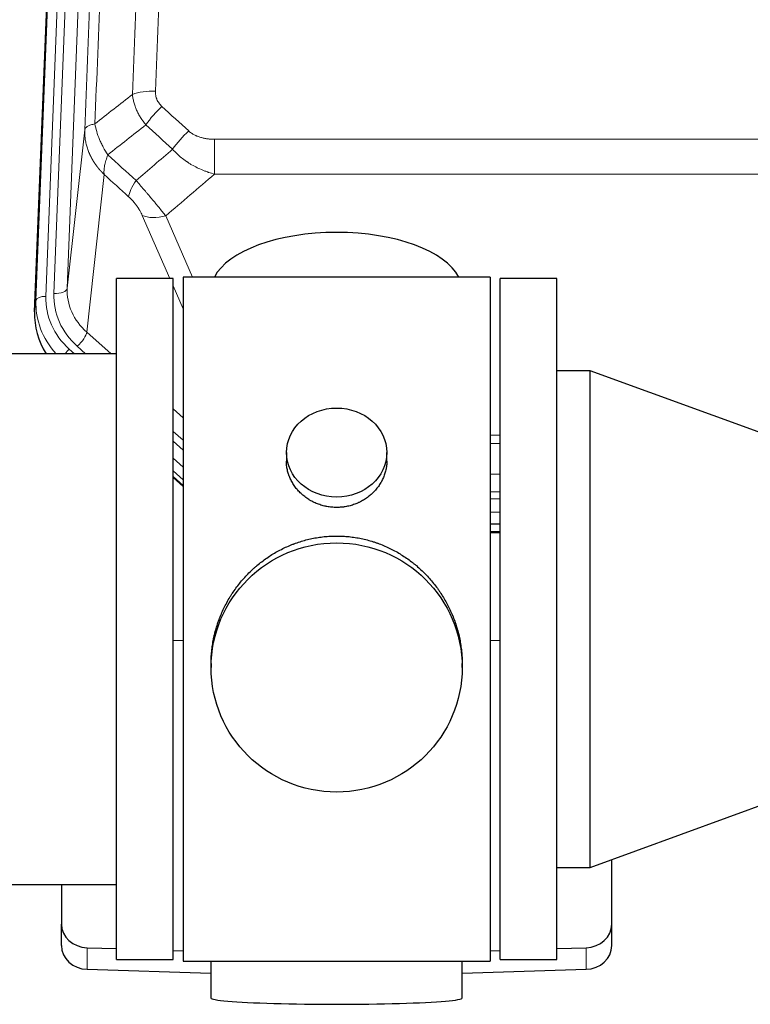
# Model space of a CAD drawing. Header units: inches. Extents: x 0 to 29700, y -16 to 21000.
# Tile 67 of 212: x 6190 to 6409, y 8882 to 9177. Entities that reach past the tile are written whole.
import ezdxf

# ---------------------------------------------------------------- set-up
doc = ezdxf.new("R2010")
doc.units = ezdxf.units.IN
doc.layers.add('254', color=7, linetype='Continuous', true_color=0xffffff)

msp = doc.modelspace()

# ---------------------------------------------------------------- linework, layer by layer
at = {"layer": '254', "color": 110, "linetype": 'Continuous', "lineweight": 13}
for p, q in [((6211.048, 9426.651), (6197.937, 9093.629)), ((6200.329, 9094.465), (6213.395, 9426.359)), ((6217.387, 9427.985), (6204.321, 9096.092)), ((6194.943, 9092.409), (6208.054, 9425.431)), ((6204.321, 9096.092), (6209.569, 9143.498)), ((6248.498, 9140.697), (6248.498, 9130.266)), ((6248.498, 9140.697), (6481.671, 9140.697)), ((6215.383, 9130.146), (6210.159, 9082.946)), ((6481.671, 9130.266), (6248.498, 9130.266)), ((6235.122, 9098.965), (6226.81, 9117.896)), ((6233.872, 9117.746), (6241.929, 9099.394)), ((6239.085, 9089.94), (6236.085, 9096.772)), ((6194.563, 9088.972), (6194.943, 9092.409)), ((6210.159, 9082.946), (6217.466, 9076.464)), ((6207.334, 9078.691), (6209.843, 9076.465)), ((6204.942, 9077.855), (6206.51, 9076.465)), ((6236.084, 9059.95), (6239.084, 9057.289)), ((6236.085, 9053.189), (6239.084, 9050.528)), ((6331.087, 9052.05), (6334.086, 9052.05)), ((6236.085, 9050.232), (6239.084, 9047.571)), ((6334.086, 9049.605), (6331.087, 9049.605)), ((6239.084, 9042.5), (6236.084, 9045.161)), ((6331.086, 9040.347), (6334.085, 9040.347)), ((6236.084, 9039.653), (6239.084, 9036.992)), ((6334.085, 9035.054), (6331.086, 9035.054)), ((6331.085, 9032.963), (6334.086, 9032.963)), ((6334.086, 9028.993), (6331.085, 9028.993)), ((6331.086, 9023.241), (6334.087, 9023.241)), ((6210.305, 8892.048), (6210.305, 8898.512)), ((6359.864, 8892.048), (6359.864, 8898.512))]:
    msp.add_line(p, q, dxfattribs=at)
at = {"layer": '254', "color": 2, "linetype": 'Continuous', "lineweight": 25}
for p, q in [((6194.563, 9088.972), (6207.68, 9422.173)), ((6236.085, 9098.965), (6219.085, 9098.965)), ((6219.085, 8894.965), (6219.085, 9098.965)), ((6236.085, 8894.965), (6236.085, 9098.965)), ((6331.085, 9099.395), (6239.085, 9099.395)), ((6239.085, 9099.395), (6239.085, 8894.535)), ((6331.085, 9099.395), (6331.085, 8894.535)), ((6351.085, 9098.96), (6334.085, 9098.96)), ((6334.085, 8894.96), (6334.085, 9098.96)), ((6351.085, 8894.96), (6351.085, 9098.96)), ((6219.085, 9076.465), (6123.085, 9076.465)), ((6361.085, 9071.357), (6351.085, 9071.357)), ((6461.085, 9034.96), (6361.085, 9071.357)), ((6361.085, 8922.563), (6361.085, 9071.357)), ((6270.037, 9046.834), (6270.037, 9044.261)), ((6300.132, 9044.249), (6300.132, 9046.834)), ((6239.084, 9038.724), (6236.084, 9041.385)), ((6236.084, 9039.385), (6239.084, 9036.724)), ((6334.087, 9025.355), (6331.085, 9025.355)), ((6331.086, 9022.851), (6334.087, 9022.851)), ((6239.085, 8990.568), (6236.085, 8990.475)), ((6334.084, 8990.475), (6331.084, 8990.568)), ((6247.445, 8983.614), (6247.445, 8982.476)), ((6322.724, 8982.476), (6322.724, 8983.614)), ((6361.085, 8922.563), (6461.085, 8958.96)), ((6367.585, 8905.604), (6367.585, 8924.93)), ((6351.085, 8922.563), (6361.085, 8922.563)), ((6123.085, 8917.465), (6219.085, 8917.465)), ((6202.585, 8917.465), (6202.585, 8905.604)), ((6202.585, 8899.14), (6202.585, 8905.604)), ((6367.585, 8899.14), (6367.585, 8905.604)), ((6210.305, 8898.512), (6219.085, 8898.24)), ((6351.084, 8898.24), (6359.864, 8898.512)), ((6236.085, 8897.714), (6239.085, 8897.621)), ((6331.084, 8897.621), (6334.084, 8897.714)), ((6219.085, 8894.965), (6236.085, 8894.965)), ((6239.085, 8894.535), (6286.539, 8894.535)), ((6247.42, 8894.535), (6247.42, 8883.471)), ((6286.539, 8894.535), (6331.085, 8894.535)), ((6322.749, 8883.471), (6322.749, 8894.535)), ((6334.085, 8894.96), (6351.085, 8894.96)), ((6210.305, 8892.048), (6247.422, 8890.898)), ((6322.748, 8890.898), (6359.864, 8892.048))]:
    msp.add_line(p, q, dxfattribs=at)
at = {"layer": '254', "color": 110, "linetype": 'Continuous', "lineweight": 13}
for centre, major_axis, ratio, start_param, end_param in [((6230.759, 9150.789), (9.992, -0.404), 0.431453, 1.5882535, 2.3480729), ((6232.731, 9146.195), (-6.729, -7.397), 0.3051216, 4.388767, 5.1358022), ((6240.74, 9138.903), (6.736, 7.391), 0.3030979, 1.2497453, 1.9956357), ((6229.784, 9129.516), (6.719, 7.407), 0.3029797, 1.994528, 2.7400357), ((6233.872, 9123.918), (9.156, 4.02), 0.5833249, 3.617995, 4.4616661), ((6200.329, 9096.312), (-3.997, 0.157), 0.4614673, 1.5889619, 3.1073983), ((6224.348, 9095.593), (-20.033, -0.591), 0.8872905, 6.2219242, 7.0410373), ((6197.937, 9092.244), (-2.998, 0.118), 0.4614673, 4.7305545, 6.248991), ((6221.956, 9092.911), (-24.034, -0.11), 0.8859493, 6.2442616, 7.0633748), ((6224.348, 9093.746), (-24.034, -0.11), 0.8859493, 6.2442616, 7.0633748), ((6221.956, 9091.525), (27.029, -0.244), 0.8851019, 3.1148362, 3.8326992), ((6207.334, 9080.538), (-2.654, -2.992), 0.3265056, 1.2180917, 2.7365282), ((6204.942, 9076.47), (-1.991, -2.244), 0.3265056, 4.3596844, 4.9963838)]:
    msp.add_ellipse(centre, major_axis=major_axis, ratio=ratio, start_param=start_param, end_param=end_param, dxfattribs=at)
at = {"layer": '254', "color": 2, "linetype": 'Continuous', "lineweight": 25}
for centre, major_axis, ratio, start_param, end_param in [((6285.085, 9095.423), (-37.64, 0), 0.4617486, 3.372107, 6.0525728), ((6221.584, 9088.163), (-27.038, -0.124), 0.8859493, 6.2442616, 6.7882167), ((6210.585, 8905.604), (-8, 0), 0.8870108, 0, 1.5358897), ((6359.585, 8905.604), (-8, 0), 0.8870108, 1.6057029, 3.1415927), ((6210.585, 8899.14), (-8, 0), 0.8870108, 0, 1.5358897), ((6359.585, 8899.14), (-8, 0), 0.8870108, 1.6057029, 3.1415927), ((6285.085, 8883.471), (-37.664, 0), 0.0504434, 0, 3.1415927)]:
    msp.add_ellipse(centre, major_axis=major_axis, ratio=ratio, start_param=start_param, end_param=end_param, dxfattribs=at)
for centre, major_axis, ratio in [((6285.085, 9046.834), (15.048, 0), 0.8870108), ((6285.085, 8982.476), (-37.64, 0), 0.9914449)]:
    msp.add_ellipse(centre, major_axis=major_axis, ratio=ratio, dxfattribs=at)
at = {"layer": '254', "color": 110, "linetype": 'Continuous', "lineweight": 13}
for points, knots in [([(6242.718, 9474.109), (6242.28, 9461.396), (6241.39, 9435.818), (6240.469, 9409.938), (6239.767, 9390.415), (6239.531, 9383.889), (6239.055, 9370.798), (6238.815, 9364.234), (6238.09, 9344.484), (6237.599, 9331.247), (6236.975, 9314.612), (6236.85, 9311.281), (6236.599, 9304.61), (6236.22, 9294.592), (6235.838, 9284.538), (6235.067, 9264.379), (6234.025, 9237.371), (6232.417, 9196.467), (6231.317, 9168.937), (6230.759, 9155.106)], [0, 0, 0, 0, 0.125, 0.25, 0.25, 0.3125, 0.3125, 0.375, 0.375, 0.5, 0.5, 0.53125, 0.53125, 0.5625, 0.625, 0.625, 0.75, 0.875, 1, 1, 1, 1]), ([(6223.876, 9154.145), (6224.434, 9167.958), (6225.536, 9195.454), (6227.146, 9236.306), (6228.189, 9263.28), (6228.961, 9283.412), (6229.344, 9293.454), (6229.723, 9303.46), (6229.975, 9310.122), (6230.1, 9313.449), (6230.724, 9330.063), (6231.216, 9343.283), (6231.943, 9363.007), (6232.183, 9369.563), (6232.659, 9382.637), (6232.895, 9389.155), (6233.598, 9408.654), (6234.52, 9434.5), (6235.412, 9460.046), (6235.85, 9472.743)], [0, 0, 0, 0, 0.125, 0.25, 0.375, 0.375, 0.4375, 0.46875, 0.46875, 0.5, 0.5, 0.625, 0.625, 0.6875, 0.6875, 0.75, 0.75, 0.875, 1, 1, 1, 1]), ([(6224.853, 9469.174), (6224.797, 9467.562), (6224.742, 9465.949), (6224.63, 9462.72), (6224.461, 9457.873), (6224.066, 9446.538), (6223.722, 9436.778), (6223.029, 9417.202), (6222.088, 9390.946), (6220.63, 9351.101), (6219.626, 9324.23), (6219.052, 9309.029), (6218.988, 9307.338), (6218.86, 9303.956), (6218.667, 9298.878), (6218.216, 9287.008), (6217.824, 9276.793), (6217.496, 9268.259), (6217.43, 9266.551), (6217.298, 9263.133), (6217.1, 9258.003), (6216.635, 9246.011), (6216.232, 9235.695), (6215.42, 9215.013), (6214.323, 9187.304), (6213.195, 9159.331), (6212.624, 9145.278)], [0, 0, 0, 0, 0.015625, 0.015625, 0.03125, 0.0625, 0.125, 0.125, 0.25, 0.375, 0.5, 0.5, 0.515625, 0.515625, 0.53125, 0.5625, 0.625, 0.625, 0.640625, 0.640625, 0.65625, 0.6875, 0.75, 0.75, 0.875, 1, 1, 1, 1]), ([(6209.569, 9143.498), (6210.138, 9157.498), (6211.263, 9185.365), (6212.357, 9212.969), (6213.166, 9233.573), (6213.568, 9243.85), (6214.032, 9255.797), (6214.23, 9260.908), (6214.361, 9264.313), (6214.427, 9266.014), (6214.755, 9274.516), (6215.145, 9284.692), (6215.595, 9296.518), (6215.787, 9301.576), (6215.915, 9304.946), (6215.979, 9306.63), (6216.551, 9321.773), (6217.552, 9348.542), (6219.007, 9388.236), (6220.413, 9427.469), (6221.319, 9453.318), (6221.764, 9466.166)], [0, 0, 0, 0, 0.125, 0.25, 0.25, 0.3125, 0.34375, 0.359375, 0.359375, 0.375, 0.375, 0.4375, 0.46875, 0.484375, 0.484375, 0.5, 0.5, 0.625, 0.75, 0.875, 1, 1, 1, 1]), ([(6232.731, 9150.494), (6232.565, 9150.646), (6232.407, 9150.805), (6232.221, 9151.012), (6232.184, 9151.054), (6232.112, 9151.139), (6232.076, 9151.182), (6231.972, 9151.311), (6231.905, 9151.399), (6231.713, 9151.665), (6231.478, 9152.03), (6231.288, 9152.415), (6231.162, 9152.711), (6231.122, 9152.812), (6231.068, 9152.964), (6231.05, 9153.015), (6231.017, 9153.117), (6231.001, 9153.168), (6230.925, 9153.426), (6230.877, 9153.633), (6230.804, 9154.049), (6230.78, 9154.259), (6230.753, 9154.681), (6230.751, 9154.893), (6230.759, 9155.106)], [0, 0, 0, 0, 0.125, 0.125, 0.15625, 0.15625, 0.1875, 0.1875, 0.25, 0.25, 0.375, 0.5, 0.5, 0.5625, 0.5625, 0.59375, 0.59375, 0.625, 0.625, 0.75, 0.75, 0.875, 0.875, 1, 1, 1, 1]), ([(6227.909, 9145.028), (6227.618, 9145.372), (6227.341, 9145.723), (6227.012, 9146.171), (6226.948, 9146.261), (6226.819, 9146.441), (6226.756, 9146.532), (6226.57, 9146.806), (6226.449, 9146.989), (6226.1, 9147.542), (6225.665, 9148.289), (6225.292, 9149.052), (6225.037, 9149.631), (6224.955, 9149.825), (6224.839, 9150.118), (6224.801, 9150.216), (6224.728, 9150.412), (6224.692, 9150.51), (6224.52, 9151), (6224.399, 9151.393), (6224.192, 9152.179), (6224.019, 9152.965), (6223.912, 9153.752), (6223.876, 9154.145)], [0, 0, 0, 0, 0.125, 0.125, 0.15625, 0.15625, 0.1875, 0.1875, 0.25, 0.25, 0.375, 0.5, 0.5, 0.5625, 0.5625, 0.59375, 0.59375, 0.625, 0.625, 0.75, 0.75, 0.875, 1, 1, 1, 1]), ([(6215.383, 9130.146), (6215.366, 9130.163), (6215.332, 9130.196), (6215.281, 9130.247), (6215.229, 9130.298), (6215.178, 9130.348), (6215.127, 9130.399), (6215.077, 9130.451), (6215.026, 9130.502), (6214.976, 9130.554), (6214.925, 9130.605), (6214.875, 9130.657), (6214.825, 9130.709), (6214.775, 9130.761), (6214.726, 9130.814), (6214.676, 9130.866), (6214.627, 9130.919), (6214.578, 9130.972), (6214.529, 9131.025), (6214.48, 9131.078), (6214.432, 9131.132), (6214.383, 9131.185), (6214.335, 9131.239), (6214.287, 9131.293), (6214.239, 9131.347), (6214.191, 9131.401), (6214.144, 9131.456), (6214.096, 9131.51), (6214.049, 9131.565), (6214.002, 9131.62), (6213.955, 9131.675), (6213.908, 9131.73), (6213.862, 9131.786), (6213.816, 9131.841), (6213.77, 9131.897), (6213.724, 9131.953), (6213.678, 9132.009), (6213.632, 9132.065), (6213.587, 9132.122), (6213.542, 9132.178), (6213.497, 9132.235), (6213.452, 9132.292), (6213.408, 9132.349), (6213.363, 9132.406), (6213.319, 9132.464), (6213.275, 9132.521), (6213.231, 9132.579), (6213.188, 9132.637), (6213.144, 9132.695), (6213.101, 9132.753), (6213.058, 9132.811), (6213.016, 9132.87), (6212.973, 9132.928), (6212.931, 9132.987), (6212.889, 9133.046), (6212.847, 9133.105), (6212.805, 9133.164), (6212.763, 9133.224), (6212.722, 9133.283), (6212.681, 9133.343), (6212.64, 9133.403), (6212.6, 9133.463), (6212.559, 9133.523), (6212.519, 9133.583), (6212.479, 9133.644), (6212.439, 9133.704), (6212.4, 9133.765), (6212.36, 9133.826), (6212.321, 9133.887), (6212.283, 9133.948), (6212.244, 9134.01), (6212.206, 9134.071), (6212.167, 9134.133), (6212.129, 9134.194), (6212.092, 9134.256), (6212.054, 9134.318), (6212.017, 9134.381), (6211.98, 9134.443), (6211.943, 9134.505), (6211.907, 9134.568), (6211.871, 9134.631), (6211.834, 9134.694), (6211.799, 9134.757), (6211.763, 9134.82), (6211.728, 9134.883), (6211.693, 9134.947), (6211.658, 9135.01), (6211.623, 9135.074), (6211.589, 9135.138), (6211.555, 9135.202), (6211.521, 9135.266), (6211.487, 9135.33), (6211.454, 9135.394), (6211.421, 9135.459), (6211.388, 9135.523), (6211.356, 9135.588), (6211.323, 9135.653), (6211.291, 9135.718), (6211.26, 9135.783), (6211.228, 9135.848), (6211.197, 9135.914), (6211.166, 9135.979), (6211.135, 9136.045), (6211.104, 9136.111), (6211.074, 9136.177), (6211.044, 9136.243), (6211.015, 9136.309), (6210.985, 9136.375), (6210.787, 9136.826), (6210.453, 9137.676), (6210.065, 9138.944), (6209.779, 9140.243), (6209.601, 9141.565), (6209.558, 9142.492), (6209.558, 9143.016), (6209.559, 9143.137), (6209.561, 9143.257), (6209.564, 9143.377), (6209.567, 9143.458), (6209.569, 9143.498)], [0, 0, 0, 0, 0.0045083, 0.0090195, 0.0135338, 0.0180512, 0.0225715, 0.0270949, 0.0316214, 0.0361509, 0.0406834, 0.0452189, 0.0497575, 0.0542992, 0.0588439, 0.0633916, 0.0679424, 0.0724963, 0.0770532, 0.0816132, 0.0861762, 0.0907423, 0.0953114, 0.0998837, 0.104459, 0.1090373, 0.1136188, 0.1182033, 0.1227909, 0.1273815, 0.1319753, 0.1365721, 0.141172, 0.145775, 0.1503811, 0.1549903, 0.1596025, 0.1642179, 0.1688364, 0.1734579, 0.1780826, 0.1827103, 0.1873412, 0.1919752, 0.1966123, 0.2012524, 0.2058957, 0.2105422, 0.2151917, 0.2198443, 0.2245001, 0.229159, 0.233821, 0.2384861, 0.2431544, 0.2478258, 0.2525003, 0.2571779, 0.2618587, 0.2665427, 0.2712297, 0.2759199, 0.2806133, 0.2853097, 0.2900094, 0.2947122, 0.2994181, 0.3041272, 0.3088394, 0.3135548, 0.3182733, 0.322995, 0.3277199, 0.3324479, 0.3371791, 0.3419135, 0.346651, 0.3513917, 0.3561355, 0.3608826, 0.3656328, 0.3703861, 0.3751427, 0.3799024, 0.3846654, 0.3894315, 0.3942008, 0.3989732, 0.4037489, 0.4085278, 0.4133098, 0.4180951, 0.4228835, 0.4276751, 0.43247, 0.437268, 0.4420692, 0.4468737, 0.4516813, 0.4564922, 0.4613063, 0.4661235, 0.470944, 0.4757677, 0.4805947, 0.4854248, 0.4902582, 0.4950947, 0.4999345, 0.5888915, 0.6791125, 0.7706071, 0.8633844, 0.9574535, 0.965938, 0.9744348, 0.9829441, 0.9914659, 1, 1, 1, 1]), ([(6212.624, 9145.278), (6212.398, 9145.242), (6212.181, 9145.199), (6211.771, 9145.104), (6211.577, 9145.051), (6211.213, 9144.935), (6211.043, 9144.871), (6210.729, 9144.735), (6210.584, 9144.663), (6210.323, 9144.51), (6210.206, 9144.429), (6210, 9144.26), (6209.911, 9144.171), (6209.688, 9143.897), (6209.598, 9143.702), (6209.569, 9143.498)], [0, 0, 0, 0, 0.125, 0.125, 0.25, 0.25, 0.375, 0.375, 0.5, 0.5, 0.625, 0.625, 0.75, 0.75, 1, 1, 1, 1]), ([(6216.489, 9136.032), (6215.986, 9136.781), (6215.524, 9137.547), (6214.898, 9138.709), (6214.7, 9139.099), (6214.328, 9139.88), (6214.153, 9140.271), (6213.666, 9141.445), (6213.388, 9142.227), (6212.931, 9143.771), (6212.753, 9144.534), (6212.624, 9145.278)], [0, 0, 0, 0, 0.25, 0.25, 0.375, 0.375, 0.5, 0.5, 0.75, 0.75, 1, 1, 1, 1]), ([(6248.498, 9140.697), (6248.145, 9140.697), (6247.791, 9140.708), (6247.35, 9140.735), (6247.262, 9140.741), (6247.086, 9140.754), (6246.998, 9140.762), (6246.735, 9140.787), (6246.56, 9140.806), (6246.038, 9140.873), (6245.693, 9140.93), (6245.01, 9141.069), (6244.673, 9141.151), (6244.005, 9141.346), (6243.675, 9141.457), (6243.31, 9141.602), (6243.269, 9141.618), (6243.188, 9141.651), (6243.068, 9141.702), (6242.79, 9141.824), (6242.558, 9141.937), (6242.104, 9142.176), (6241.813, 9142.35), (6241.256, 9142.734), (6240.99, 9142.943), (6240.74, 9143.173)], [0, 0, 0, 0, 0.125, 0.125, 0.15625, 0.15625, 0.1875, 0.1875, 0.25, 0.25, 0.375, 0.375, 0.5, 0.5, 0.625, 0.625, 0.640625, 0.640625, 0.65625, 0.6875, 0.75, 0.75, 0.875, 0.875, 1, 1, 1, 1]), ([(6248.498, 9130.266), (6247.901, 9130.418), (6247.233, 9130.612), (6246.569, 9130.832), (6246.422, 9130.882), (6246.348, 9130.907), (6246.128, 9130.983), (6245.981, 9131.035), (6245.544, 9131.195), (6245.254, 9131.307), (6244.392, 9131.657), (6243.827, 9131.909), (6242.714, 9132.454), (6242.167, 9132.746), (6241.361, 9133.217), (6240.962, 9133.459), (6240.568, 9133.715), (6240.372, 9133.844), (6240.307, 9133.888), (6240.177, 9133.976), (6240.113, 9134.02), (6239.534, 9134.419), (6239.037, 9134.791), (6238.082, 9135.568), (6237.623, 9135.974), (6236.744, 9136.819), (6236.323, 9137.259), (6235.922, 9137.717)], [0, 0, 0, 0, 0.125, 0.140625, 0.140625, 0.15625, 0.15625, 0.1875, 0.1875, 0.25, 0.25, 0.375, 0.375, 0.5, 0.5, 0.5625, 0.59375, 0.59375, 0.609375, 0.609375, 0.625, 0.625, 0.75, 0.75, 0.875, 0.875, 1, 1, 1, 1]), ([(6215.383, 9130.146), (6215.337, 9130.518), (6215.328, 9130.93), (6215.369, 9131.595), (6215.391, 9131.825), (6215.454, 9132.299), (6215.494, 9132.543), (6215.59, 9133.044), (6215.647, 9133.301), (6215.776, 9133.825), (6215.848, 9134.092), (6216.008, 9134.634), (6216.095, 9134.91), (6216.282, 9135.467), (6216.383, 9135.749), (6216.489, 9136.032)], [0, 0, 0, 0, 0.25, 0.25, 0.375, 0.375, 0.5, 0.5, 0.625, 0.625, 0.75, 0.75, 0.875, 0.875, 1, 1, 1, 1]), ([(6233.872, 9117.746), (6233.55, 9118.147), (6233.219, 9118.556), (6232.542, 9119.389), (6232.195, 9119.813), (6231.661, 9120.462), (6231.481, 9120.681), (6231.207, 9121.011), (6231.115, 9121.122), (6230.977, 9121.289), (6230.93, 9121.345), (6230.838, 9121.456), (6230.791, 9121.512), (6230.373, 9122.015), (6229.622, 9122.913), (6228.857, 9123.818), (6228.278, 9124.5), (6228.084, 9124.728), (6227.792, 9125.07), (6227.695, 9125.185), (6227.548, 9125.356), (6227.499, 9125.413), (6227.401, 9125.528), (6227.352, 9125.585), (6226.912, 9126.098), (6226.522, 9126.55), (6225.747, 9127.444), (6225.361, 9127.887), (6224.976, 9128.326)], [0, 0, 0, 0, 0.125, 0.125, 0.25, 0.25, 0.3125, 0.3125, 0.34375, 0.34375, 0.359375, 0.359375, 0.375, 0.375, 0.5, 0.625, 0.625, 0.6875, 0.6875, 0.71875, 0.71875, 0.734375, 0.734375, 0.75, 0.75, 0.875, 0.875, 1, 1, 1, 1]), ([(6222.723, 9123.494), (6222.942, 9123.295), (6223.159, 9123.088), (6223.585, 9122.659), (6223.794, 9122.437), (6224.052, 9122.148), (6224.104, 9122.089), (6224.205, 9121.973), (6224.356, 9121.797), (6224.502, 9121.619), (6224.789, 9121.263), (6224.971, 9121.023), (6225.321, 9120.538), (6225.488, 9120.293), (6225.668, 9120.015), (6225.688, 9119.984), (6225.727, 9119.922), (6225.785, 9119.829), (6225.918, 9119.614), (6226.025, 9119.432), (6226.233, 9119.07), (6226.361, 9118.831), (6226.599, 9118.359), (6226.709, 9118.126), (6226.81, 9117.896)], [0, 0, 0, 0, 0.125, 0.125, 0.25, 0.25, 0.28125, 0.28125, 0.3125, 0.375, 0.375, 0.5, 0.5, 0.625, 0.625, 0.640625, 0.640625, 0.65625, 0.6875, 0.75, 0.75, 0.875, 0.875, 1, 1, 1, 1])]:
    msp.add_open_spline(points, degree=3, knots=knots, dxfattribs=at)
for points in [[(6212.624, 9145.278), (6216.373, 9148.238), (6220.123, 9151.194), (6223.876, 9154.145)], [(6232.731, 9150.494), (6235.401, 9148.056), (6238.071, 9145.615), (6240.74, 9143.173)], [(6227.909, 9145.028), (6224.1, 9142.034), (6220.294, 9139.035), (6216.489, 9136.032)], [(6235.922, 9137.717), (6233.251, 9140.156), (6230.58, 9142.593), (6227.909, 9145.028)], [(6224.976, 9128.326), (6228.627, 9131.455), (6232.276, 9134.585), (6235.922, 9137.717)], [(6216.489, 9136.032), (6219.318, 9133.466), (6222.147, 9130.897), (6224.976, 9128.326)], [(6222.723, 9123.494), (6220.277, 9125.713), (6217.83, 9127.931), (6215.383, 9130.146)], [(6248.498, 9130.266), (6243.626, 9126.09), (6238.751, 9121.917), (6233.872, 9117.746)]]:
    msp.add_open_spline(points, degree=3, dxfattribs=at)
at = {"layer": '254', "color": 2, "linetype": 'Continuous', "lineweight": 25}
for points, knots in [([(6300.132, 9044.251), (6300.132, 9043.821), (6300.108, 9043.388), (6300.048, 9042.843), (6300.035, 9042.732), (6300.004, 9042.511), (6299.954, 9042.181), (6299.891, 9041.853), (6299.747, 9041.201), (6299.627, 9040.771), (6299.343, 9039.92), (6299.177, 9039.499), (6298.894, 9038.875), (6298.794, 9038.668), (6298.661, 9038.411), (6298.635, 9038.36), (6298.58, 9038.257), (6298.498, 9038.105), (6298.412, 9037.954), (6298.121, 9037.454), (6297.869, 9037.065), (6297.325, 9036.312), (6297.033, 9035.947), (6296.566, 9035.417), (6296.406, 9035.244), (6296.157, 9034.988), (6296.031, 9034.861), (6295.902, 9034.736), (6295.816, 9034.653), (6295.772, 9034.612), (6295.378, 9034.243), (6295.013, 9033.933), (6294.255, 9033.348), (6293.862, 9033.073), (6293.048, 9032.559), (6292.627, 9032.319), (6292.083, 9032.043), (6291.973, 9031.989), (6291.752, 9031.883), (6291.64, 9031.831), (6291.304, 9031.68), (6291.078, 9031.585), (6290.395, 9031.316), (6289.933, 9031.158), (6288.995, 9030.887), (6288.519, 9030.772), (6287.795, 9030.634), (6287.552, 9030.594), (6287.185, 9030.541), (6287.062, 9030.525), (6286.877, 9030.503), (6286.815, 9030.496), (6286.692, 9030.483), (6286.63, 9030.477), (6286.074, 9030.424), (6285.582, 9030.401), (6284.599, 9030.401), (6284.109, 9030.424), (6283.131, 9030.515), (6282.644, 9030.583), (6282.036, 9030.698), (6281.915, 9030.723), (6281.672, 9030.775), (6281.31, 9030.857), (6280.953, 9030.951), (6280.246, 9031.155), (6279.784, 9031.313), (6278.878, 9031.669), (6278.434, 9031.868), (6277.782, 9032.197), (6277.567, 9032.312), (6277.249, 9032.493), (6277.143, 9032.554), (6276.933, 9032.68), (6276.83, 9032.743), (6276.316, 9033.067), (6275.922, 9033.343), (6275.164, 9033.926), (6274.801, 9034.234), (6274.107, 9034.882), (6273.776, 9035.222), (6273.422, 9035.623), (6273.382, 9035.668), (6273.305, 9035.758), (6273.19, 9035.893), (6272.928, 9036.213), (6272.715, 9036.492), (6272.305, 9037.058), (6272.053, 9037.445), (6271.59, 9038.239), (6271.38, 9038.645), (6271.096, 9039.269), (6271.006, 9039.48), (6270.88, 9039.799), (6270.84, 9039.906), (6270.762, 9040.119), (6270.724, 9040.226), (6270.545, 9040.762), (6270.425, 9041.192), (6270.233, 9042.058), (6270.16, 9042.494), (6270.087, 9043.15), (6270.068, 9043.369), (6270.05, 9043.699), (6270.043, 9043.864), (6270.039, 9044.03), (6270.037, 9044.14), (6270.037, 9044.195), (6270.037, 9044.253), (6270.037, 9044.256), (6270.037, 9044.258)], [0, 0, 0, 0, 0.0308202, 0.0308202, 0.0386347, 0.0386347, 0.0464491, 0.062078, 0.062078, 0.0933358, 0.0933358, 0.1245936, 0.1245936, 0.1402226, 0.1402226, 0.1441298, 0.1441298, 0.148037, 0.1558515, 0.1558515, 0.1871093, 0.1871093, 0.2183671, 0.2183671, 0.233996, 0.233996, 0.2418105, 0.2457177, 0.2457177, 0.2496249, 0.2496249, 0.2808827, 0.2808827, 0.3121405, 0.3121405, 0.3433983, 0.3433983, 0.3512128, 0.3512128, 0.3590273, 0.3590273, 0.3746562, 0.3746562, 0.405914, 0.405914, 0.4371718, 0.4371718, 0.4528007, 0.4528007, 0.4606152, 0.4606152, 0.4645224, 0.4645224, 0.4684296, 0.4684296, 0.4996874, 0.4996874, 0.5309452, 0.5309452, 0.5622031, 0.5622031, 0.5700175, 0.5700175, 0.577832, 0.5934609, 0.5934609, 0.6247187, 0.6247187, 0.6559765, 0.6559765, 0.6716054, 0.6716054, 0.6794199, 0.6794199, 0.6872343, 0.6872343, 0.7184921, 0.7184921, 0.7497499, 0.7497499, 0.7810078, 0.7810078, 0.784915, 0.784915, 0.7888222, 0.7966367, 0.8122656, 0.8122656, 0.8435234, 0.8435234, 0.8747812, 0.8747812, 0.8904101, 0.8904101, 0.8982246, 0.8982246, 0.906039, 0.906039, 0.9372968, 0.9372968, 0.9685546, 0.9685546, 0.9841835, 0.9841835, 0.991998, 0.9959052, 0.9959052, 0.9998125, 0.9998125, 1, 1, 1, 1]), ([(6247.445, 8983.567), (6247.445, 8983.579), (6247.445, 8984.206), (6247.476, 8985.447), (6247.613, 8987.288), (6247.842, 8989.125), (6248.056, 8990.349), (6248.239, 8991.265), (6248.321, 8991.647), (6248.408, 8992.029), (6248.443, 8992.181), (6248.461, 8992.258), (6248.516, 8992.486), (6248.702, 8993.247), (6249.078, 8994.598), (6249.664, 8996.367), (6250.332, 8998.101), (6251.082, 8999.802), (6251.915, 9001.469), (6252.525, 9002.558), (6252.924, 9003.231), (6253.005, 9003.365), (6253.168, 9003.632), (6253.414, 9004.031), (6253.667, 9004.425), (6254.18, 9005.204), (6254.888, 9006.224), (6256.016, 9007.695), (6257.211, 9009.109), (6258.472, 9010.466), (6259.358, 9011.332), (6260.039, 9011.967), (6260.384, 9012.281), (6260.736, 9012.589), (6260.972, 9012.793), (6261.09, 9012.894), (6261.685, 9013.397), (6262.652, 9014.175), (6264.149, 9015.264), (6265.693, 9016.277), (6267.284, 9017.213), (6268.922, 9018.072), (6270.046, 9018.592), (6270.902, 9018.962), (6271.333, 9019.142), (6271.768, 9019.314), (6271.987, 9019.399), (6272.06, 9019.427), (6272.206, 9019.483), (6272.864, 9019.731), (6274.113, 9020.162), (6275.895, 9020.677), (6277.696, 9021.101), (6279.514, 9021.432), (6281.351, 9021.671), (6282.588, 9021.767), (6283.521, 9021.816), (6283.988, 9021.834), (6284.536, 9021.845), (6284.771, 9021.847), (6284.928, 9021.848), (6285.006, 9021.848), (6285.085, 9021.848)], [0, 0, 0, 0, 0.0006246, 0.0318551, 0.0630856, 0.0943161, 0.1255465, 0.1255465, 0.1411618, 0.1450656, 0.1450656, 0.1489694, 0.1489694, 0.156777, 0.1880075, 0.219238, 0.2504685, 0.2816989, 0.3129294, 0.3441599, 0.3441599, 0.3519675, 0.3519675, 0.3597751, 0.3753904, 0.3753904, 0.4066209, 0.4378513, 0.4690818, 0.5003123, 0.5315428, 0.5315428, 0.547158, 0.5549656, 0.5549656, 0.5627733, 0.5627733, 0.5940037, 0.6252342, 0.6564647, 0.6876952, 0.7189257, 0.7501562, 0.7501562, 0.7657714, 0.773579, 0.773579, 0.7774828, 0.7774828, 0.7813866, 0.8126171, 0.8438476, 0.8750781, 0.9063086, 0.937539, 0.9687695, 0.9687695, 0.9843848, 0.9921924, 0.9960962, 0.9960962, 1, 1, 1, 1]), ([(6285.085, 9021.848), (6285.712, 9021.848), (6286.962, 9021.815), (6288.819, 9021.67), (6290.658, 9021.431), (6292.482, 9021.099), (6294.288, 9020.674), (6295.481, 9020.328), (6296.372, 9020.045), (6296.668, 9019.947), (6297.038, 9019.819), (6297.111, 9019.793), (6297.259, 9019.741), (6297.48, 9019.662), (6298.285, 9019.367), (6299.58, 9018.843), (6301.262, 9018.064), (6302.899, 9017.205), (6304.493, 9016.267), (6306.042, 9015.249), (6307.046, 9014.518), (6307.664, 9014.043), (6307.788, 9013.948), (6308.032, 9013.755), (6308.398, 9013.464), (6308.756, 9013.168), (6309.466, 9012.567), (6310.39, 9011.745), (6311.712, 9010.451), (6312.969, 9009.097), (6314.164, 9007.682), (6314.917, 9006.698), (6315.466, 9005.945), (6315.737, 9005.564), (6316.001, 9005.178), (6316.176, 9004.919), (6316.263, 9004.788), (6316.693, 9004.135), (6317.353, 9003.078), (6318.261, 9001.456), (6319.089, 8999.797), (6319.837, 8998.102), (6320.504, 8996.371), (6320.894, 8995.192), (6321.166, 8994.299), (6321.297, 8993.85), (6321.44, 8993.322), (6321.5, 8993.094), (6321.539, 8992.943), (6321.558, 8992.867), (6321.731, 8992.183), (6322.005, 8990.966), (6322.325, 8989.136), (6322.554, 8987.301), (6322.692, 8985.463), (6322.724, 8984.215), (6322.724, 8983.581), (6322.724, 8983.561)], [0, 0, 0, 0, 0.0312188, 0.0624376, 0.0936563, 0.1248751, 0.1560939, 0.1873127, 0.1873127, 0.2029221, 0.2029221, 0.2068244, 0.2068244, 0.2107268, 0.2185315, 0.2497502, 0.280969, 0.3121878, 0.3434066, 0.3746254, 0.4058442, 0.4058442, 0.4136489, 0.4136489, 0.4214535, 0.4370629, 0.4370629, 0.4682817, 0.4995005, 0.5307193, 0.5619381, 0.5931568, 0.5931568, 0.6087662, 0.6165709, 0.6165709, 0.6243756, 0.6243756, 0.6555944, 0.6868132, 0.718032, 0.7492507, 0.7804695, 0.8116883, 0.8116883, 0.8272977, 0.8351024, 0.8390047, 0.8390047, 0.8429071, 0.8429071, 0.8741259, 0.9053447, 0.9365634, 0.9677822, 0.999001, 1, 1, 1, 1])]:
    msp.add_open_spline(points, degree=3, knots=knots, dxfattribs=at)

doc.saveas('drawing.dxf')
